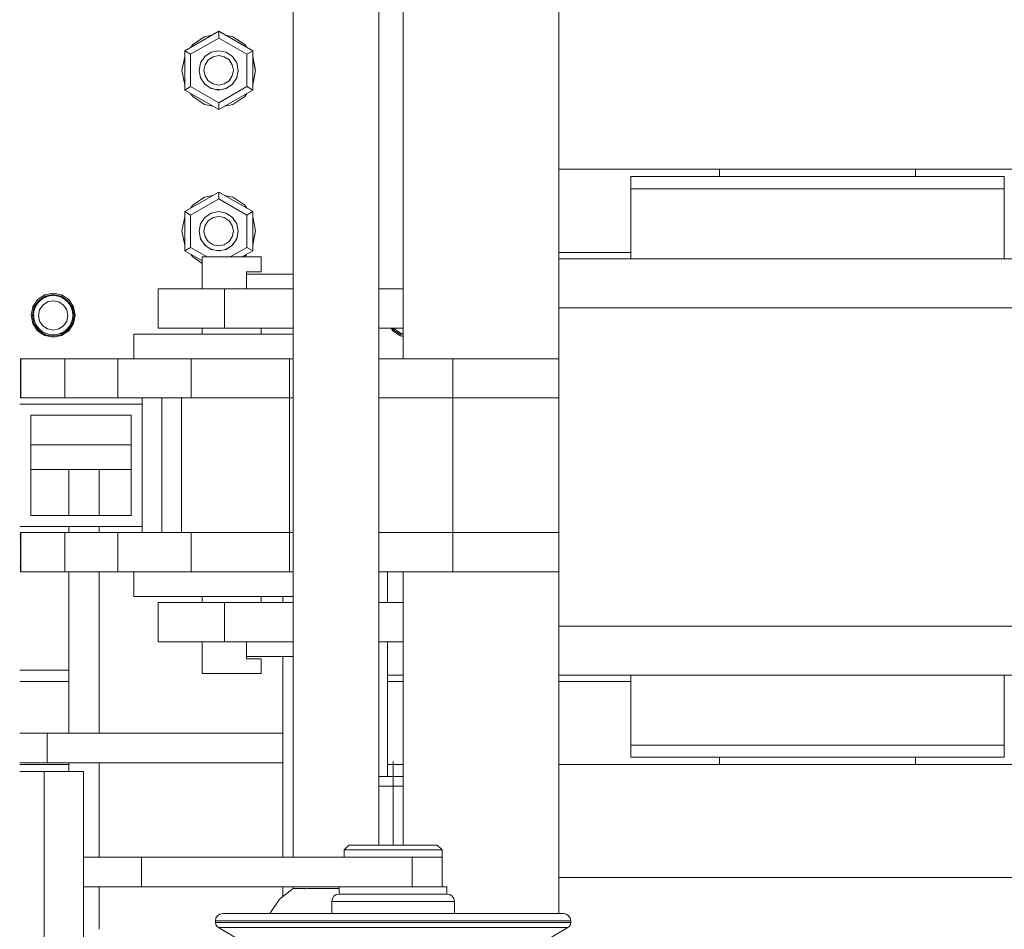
# Model space of a CAD drawing. Header units: millimetres. Extents: x 53746 to 116821, y -810352 to -765802.
# Tile 34 of 256: x 68538 to 68940, y -790252 to -789881. Entities that reach past the tile are written whole.
import ezdxf

# ---------------------------------------------------------------- set-up
doc = ezdxf.new("R2010")
doc.units = ezdxf.units.MM
doc.header["$MEASUREMENT"] = 0
doc.linetypes.add('DGN Style 4', pattern=[2290.351719, 1144.460571, -572.230286, 1.430576, -572.230286])
for name, color, linetype, lineweight in [('Main Cradle', 7, 'Continuous', 0), ('Main Cradle Rails', 7, 'Continuous', 0), ('Main Cradle Tower', 7, 'Continuous', 0), ('Main Cradle Tower Platform', 7, 'Continuous', 0), ('Main Cradle Tower Rail Frame', 7, 'Continuous', 0)]:
    doc.layers.add(name, color=color, linetype=linetype, lineweight=lineweight)

# ---------------------------------------------------------------- blocks, each defined once
blk = doc.blocks.new('*U57')
at = {"layer": 'Main Cradle', "color": 7, "linetype": 'Continuous', "lineweight": 0}
for p, q in [((-16524.61, -1865.02), (-16096.54, -1865.02)), ((-16459.14, -1868.02), (-16459.14, -1865.02)), ((-16379.14, -1865.02), (-16379.14, -1868.02)), ((-16365.26, -1868.02), (-16348.74, -1868.02)), ((-16348.74, -1868.02), (-16342.94, -1868.02)), ((-16349.8, -1901.52), (-16419.14, -1901.52)), ((-16358.3, -2051.52), (-16419.14, -2051.52)), ((-16349.8, -2051.52), (-16358.3, -2051.52)), ((-16588.11, -2071.52), (-16594.61, -2071.52)), ((-16348.74, -2071.52), (-16342.94, -2071.52)), ((-16448.3, -2100.02), (-16419.14, -2100.02)), ((-16365.26, -2100.02), (-16348.74, -2100.02)), ((-16348.74, -2100.02), (-16342.94, -2100.02)), ((-16744.61, -2108.02), (-16741.72, -2108.02)), ((-16741.72, -2108.02), (-16724.61, -2108.02)), ((-16594.61, -2108.02), (-16588.11, -2108.02)), ((-16524.61, -2108.02), (-16096.54, -2108.02)), ((-16459.14, -2108.02), (-16459.14, -2105.02)), ((-16382.19, -2105.02), (-16379.14, -2105.02)), ((-16379.14, -2105.02), (-16379.14, -2108.02))]:
    blk.add_line(p, q, dxfattribs=at)
at = {"layer": 'Main Cradle', "color": 7, "linetype": 'Continuous', "lineweight": 0, "flags": 128}
for points in [[(-16495.34, -1868.02), (-16495.34, -1868.02), (-16495.34, -1873.02), (-16495.34, -1873.02)], [(-16495.34, -1868.02), (-16489.54, -1868.02), (-16473.03, -1868.02), (-16448.3, -1868.02), (-16419.14, -1868.02), (-16389.98, -1868.02), (-16365.26, -1868.02)], [(-16365.26, -1873.02), (-16365.26, -1873.02), (-16348.74, -1873.02), (-16342.94, -1873.02), (-16342.94, -1868.02)], [(-16495.34, -1873.02), (-16495.34, -1873.02), (-16495.34, -1901.52)], [(-16495.34, -1873.02), (-16489.54, -1873.02), (-16473.03, -1873.02), (-16448.3, -1873.02), (-16419.14, -1873.02), (-16419.14, -1873.02)], [(-16489.54, -1873.02), (-16489.54, -1873.02), (-16473.03, -1873.02)], [(-16419.14, -1873.02), (-16419.14, -1873.02), (-16389.98, -1873.02)], [(-16389.98, -1873.02), (-16389.98, -1873.02), (-16365.26, -1873.02)], [(-16342.94, -1901.52), (-16342.94, -1873.02), (-16342.94, -1873.02)], [(-16419.14, -1901.52), (-16488.49, -1901.52), (-16524.61, -1901.52)], [(-16237.94, -1901.52), (-16251.74, -1901.52), (-16291.02, -1901.52), (-16349.8, -1901.52)], [(-16358.3, -1921.52), (-16419.14, -1921.52), (-16488.49, -1921.52), (-16524.61, -1921.52)], [(-16251.74, -1921.52), (-16291.02, -1921.52), (-16349.8, -1921.52), (-16358.3, -1921.52)], [(-16419.14, -2051.52), (-16488.49, -2051.52), (-16524.61, -2051.52)], [(-16237.94, -2051.52), (-16251.74, -2051.52), (-16291.02, -2051.52), (-16349.8, -2051.52)], [(-16251.74, -2071.52), (-16291.02, -2071.52), (-16349.8, -2071.52), (-16419.14, -2071.52), (-16488.49, -2071.52), (-16524.61, -2071.52)], [(-16495.34, -2071.52), (-16495.34, -2100.02), (-16489.54, -2100.02), (-16473.03, -2100.02), (-16473.03, -2100.02)], [(-16489.54, -2071.52), (-16489.54, -2071.52), (-16490.27, -2071.52), (-16495.34, -2071.52), (-16495.34, -2071.52)], [(-16342.94, -2100.02), (-16342.94, -2100.02), (-16342.94, -2071.52)], [(-16495.34, -2100.02), (-16495.34, -2100.02), (-16495.34, -2105.02), (-16489.54, -2105.02), (-16473.03, -2105.02), (-16448.3, -2105.02), (-16419.14, -2105.02), (-16389.98, -2105.02), (-16365.26, -2105.02), (-16348.74, -2105.02), (-16342.94, -2105.02), (-16342.94, -2100.02)], [(-16489.54, -2100.02), (-16489.54, -2100.02), (-16473.03, -2100.02)], [(-16473.03, -2100.02), (-16448.3, -2100.02), (-16448.3, -2100.02)], [(-16448.3, -2100.02), (-16448.3, -2100.02), (-16419.14, -2100.02)], [(-16419.14, -2100.02), (-16419.14, -2100.02), (-16389.98, -2100.02), (-16365.26, -2100.02)], [(-16456.1, -2105.02), (-16456.1, -2105.02), (-16456.1, -2105.02), (-16456.62, -2105.02), (-16459.14, -2105.02), (-16459.14, -2105.02), (-16459.14, -2105.02)], [(-16389.98, -2105.02), (-16390.58, -2105.02), (-16390.83, -2105.02), (-16390.86, -2105.02)], [(-16382.2, -2105.02), (-16383.75, -2105.02), (-16389.98, -2105.02)]]:
    blk.add_lwpolyline(points, dxfattribs=at)
at = {"layer": 'Main Cradle Rails', "color": 7, "linetype": 'Continuous', "lineweight": 0}
for p, q in [((-16524.61, -1899.02), (-16495.34, -1899.02)), ((-16744.61, -2014.02), (-16744.29, -2014.02)), ((-16744.61, -2069.41), (-16741.72, -2069.41)), ((-16741.72, -2069.41), (-16724.61, -2069.41)), ((-16744.61, -2074.02), (-16741.72, -2074.02)), ((-16741.72, -2074.02), (-16724.61, -2074.02)), ((-16594.61, -2074.02), (-16588.11, -2074.02)), ((-16524.61, -2074.02), (-16495.34, -2074.02))]:
    blk.add_line(p, q, dxfattribs=at)
at = {"layer": 'Main Cradle Tower', "color": 7, "linetype": 'Continuous', "lineweight": 0}
for p, q in [((-16663.43, -1808.69), (-16677.29, -1816.69)), ((-16674.89, -1818.08), (-16663.43, -1811.46)), ((-16649.57, -1816.69), (-16663.43, -1808.69)), ((-16663.43, -1811.46), (-16663.43, -1808.69)), ((-16651.97, -1818.08), (-16663.43, -1811.46)), ((-16677.29, -1816.69), (-16677.29, -1832.69)), ((-16674.89, -1818.08), (-16677.29, -1816.69)), ((-16674.89, -1831.3), (-16674.89, -1818.08)), ((-16661.13, -1819.11), (-16663.43, -1818.65)), ((-16649.57, -1816.69), (-16651.97, -1818.08)), ((-16651.97, -1831.3), (-16651.97, -1818.08)), ((-16649.57, -1832.69), (-16649.57, -1816.69)), ((-16671.4, -1824.54), (-16671.43, -1824.69)), ((-16670.82, -1827.75), (-16671.43, -1824.69)), ((-16671.43, -1824.69), (-16671.43, -1824.69)), ((-16671.43, -1824.69), (-16671.39, -1824.88)), ((-16671.4, -1824.56), (-16671.4, -1824.54)), ((-16671.4, -1824.56), (-16671.4, -1824.56)), ((-16671.4, -1824.65), (-16671.4, -1824.56)), ((-16671.39, -1824.88), (-16671.4, -1824.65)), ((-16670.8, -1827.61), (-16670.91, -1827.31)), ((-16670.91, -1827.31), (-16670.82, -1827.75)), ((-16656.04, -1827.75), (-16655.97, -1827.39)), ((-16655.55, -1825.3), (-16655.46, -1824.83)), ((-16655.44, -1824.65), (-16655.46, -1824.83)), ((-16655.46, -1824.83), (-16655.43, -1824.69)), ((-16655.44, -1824.63), (-16655.44, -1824.65)), ((-16655.43, -1824.69), (-16655.44, -1824.63)), ((-16655.43, -1824.69), (-16655.43, -1824.69)), ((-16648.43, -1824.78), (-16648.43, -1824.79)), ((-16674.89, -1831.3), (-16677.29, -1832.69)), ((-16663.43, -1837.92), (-16674.89, -1831.3)), ((-16670.8, -1827.61), (-16670.79, -1827.62)), ((-16670.77, -1827.69), (-16670.79, -1827.62)), ((-16670.64, -1828.02), (-16670.77, -1827.69)), ((-16669.09, -1830.22), (-16669.52, -1829.7)), ((-16669.08, -1830.23), (-16669.09, -1830.22)), ((-16669.08, -1830.23), (-16669.07, -1830.23)), ((-16669.04, -1830.26), (-16669.07, -1830.23)), ((-16668.41, -1830.8), (-16669.04, -1830.26)), ((-16668.4, -1830.8), (-16669.04, -1830.26)), ((-16663.43, -1837.92), (-16651.97, -1831.3)), ((-16659.5, -1831.5), (-16660.37, -1831.95)), ((-16658.15, -1830.57), (-16658.47, -1830.81)), ((-16657.84, -1830.25), (-16658.15, -1830.57)), ((-16657.8, -1830.2), (-16657.84, -1830.24)), ((-16657.84, -1830.25), (-16657.84, -1830.24)), ((-16657.39, -1829.77), (-16657.8, -1830.2)), ((-16656.1, -1827.69), (-16656.31, -1828.16)), ((-16656.1, -1827.69), (-16656.1, -1827.69)), ((-16649.57, -1832.69), (-16651.97, -1831.3)), ((-16677.29, -1832.7), (-16677.29, -1832.69)), ((-16677.29, -1832.69), (-16663.43, -1840.69)), ((-16677.29, -1832.7), (-16663.44, -1840.69)), ((-16674.04, -1835.39), (-16674.93, -1834.06)), ((-16666.48, -1831.93), (-16666.88, -1831.78)), ((-16666.48, -1831.93), (-16666.48, -1831.93)), ((-16666.45, -1831.95), (-16666.48, -1831.93)), ((-16665.72, -1832.23), (-16666.45, -1831.95)), ((-16664.3, -1832.52), (-16665.72, -1832.23)), ((-16664.3, -1832.52), (-16664.3, -1832.52)), ((-16663.43, -1832.54), (-16664.3, -1832.52)), ((-16663.06, -1832.55), (-16663.43, -1832.54)), ((-16663.43, -1840.69), (-16649.57, -1832.69)), ((-16663.43, -1840.7), (-16649.57, -1832.7)), ((-16662.04, -1832.41), (-16663.06, -1832.55)), ((-16660.43, -1831.98), (-16661.4, -1832.29)), ((-16660.37, -1831.95), (-16660.4, -1831.96)), ((-16660.4, -1831.96), (-16660.4, -1831.96)), ((-16649.57, -1832.7), (-16649.57, -1832.69)), ((-16663.43, -1840.69), (-16663.43, -1837.92)), ((-16657.69, -1838.64), (-16661.02, -1839.3)), ((-16657.69, -1838.64), (-16661.02, -1839.31)), ((-16663.44, -1840.69), (-16663.43, -1840.7)), ((-16663.43, -1840.7), (-16663.43, -1840.69)), ((-16677.29, -1882.31), (-16663.44, -1874.31)), ((-16677.29, -1882.32), (-16663.43, -1874.32)), ((-16663.44, -1874.31), (-16663.43, -1874.31)), ((-16663.43, -1874.31), (-16649.57, -1882.31)), ((-16663.43, -1874.31), (-16663.43, -1874.32)), ((-16663.43, -1874.32), (-16649.57, -1882.32)), ((-16663.43, -1874.32), (-16663.43, -1877.09)), ((-16657.69, -1876.37), (-16661.02, -1875.7)), ((-16661.02, -1875.7), (-16657.69, -1876.36)), ((-16674.93, -1880.95), (-16674.04, -1879.62)), ((-16663.43, -1877.09), (-16674.89, -1883.7)), ((-16663.43, -1877.09), (-16651.97, -1883.7)), ((-16677.29, -1882.31), (-16677.29, -1882.32)), ((-16677.29, -1898.32), (-16677.29, -1882.32)), ((-16674.89, -1883.7), (-16677.29, -1882.32)), ((-16674.89, -1883.7), (-16674.89, -1896.93)), ((-16649.57, -1882.32), (-16651.97, -1883.7)), ((-16651.97, -1883.7), (-16651.97, -1896.93)), ((-16649.57, -1882.31), (-16649.57, -1882.32)), ((-16649.57, -1882.32), (-16649.57, -1898.32)), ((-16670.82, -1887.26), (-16671.43, -1890.32)), ((-16661.13, -1884.77), (-16663.43, -1884.31)), ((-16671.43, -1890.31), (-16671.39, -1890.5)), ((-16671.43, -1890.32), (-16671.43, -1890.32)), ((-16671.42, -1890.27), (-16671.4, -1890.4)), ((-16671.4, -1890.4), (-16671.42, -1890.27)), ((-16671.4, -1890.22), (-16671.4, -1890.17)), ((-16671.4, -1890.22), (-16671.4, -1890.23)), ((-16655.45, -1890.42), (-16655.43, -1890.31)), ((-16655.44, -1890.27), (-16655.44, -1890.31)), ((-16655.43, -1890.32), (-16655.43, -1890.32)), ((-16670.8, -1893.28), (-16670.9, -1893.01)), ((-16670.89, -1893.04), (-16670.85, -1893.14)), ((-16670.8, -1893.28), (-16670.79, -1893.28)), ((-16657.77, -1895.88), (-16657.7, -1895.77)), ((-16657.69, -1895.76), (-16657.5, -1895.55)), ((-16656.1, -1893.35), (-16656.1, -1893.35)), ((-16656.02, -1893.17), (-16655.99, -1893.1)), ((-16674.89, -1896.93), (-16677.29, -1898.32)), ((-16670.11, -1902.46), (-16677.29, -1898.32)), ((-16674.89, -1896.93), (-16668.13, -1900.83)), ((-16669.08, -1895.89), (-16669.07, -1895.9)), ((-16668.58, -1896.31), (-16669.04, -1895.92)), ((-16666.48, -1897.6), (-16666.48, -1897.6)), ((-16664.03, -1898.19), (-16663.51, -1898.21)), ((-16662.75, -1898.18), (-16662.76, -1898.18)), ((-16660.4, -1897.63), (-16660.4, -1897.63)), ((-16660.37, -1897.62), (-16659.8, -1897.32)), ((-16651.97, -1896.93), (-16658.73, -1900.83)), ((-16657.77, -1895.88), (-16657.88, -1895.95)), ((-16657.84, -1895.91), (-16657.84, -1895.91)), ((-16649.57, -1898.32), (-16653.93, -1900.83)), ((-16649.57, -1898.32), (-16651.97, -1896.93)), ((-16724.92, -1918.69), (-16727.68, -1916.84)), ((-16739.43, -1924.69), (-16739.43, -1924.69)), ((-16738.91, -1924.59), (-16738.93, -1924.34)), ((-16738.91, -1924.6), (-16738.91, -1924.59)), ((-16738.56, -1927), (-16738.32, -1927.75)), ((-16738.29, -1927.64), (-16738.56, -1927)), ((-16738.32, -1927.75), (-16738.32, -1927.75)), ((-16738.29, -1927.64), (-16738.29, -1927.64)), ((-16722.96, -1924.59), (-16722.96, -1924.59)), ((-16722.96, -1924.59), (-16722.96, -1924.67)), ((-16739.25, -1928.04), (-16737.3, -1930.96)), ((-16737.34, -1929.39), (-16736.59, -1930.35)), ((-16736.57, -1930.24), (-16737.34, -1929.39)), ((-16734.18, -1932.54), (-16736.94, -1930.7)), ((-16736.59, -1930.35), (-16736.59, -1930.35)), ((-16736.57, -1930.24), (-16736.57, -1930.24)), ((-16733.99, -1931.98), (-16733.99, -1931.98)), ((-16730.93, -1930.67), (-16728.63, -1930.21)), ((-16727.91, -1931.97), (-16727.91, -1931.97)), ((-16727.86, -1932.08), (-16726.22, -1931.06)), ((-16725.33, -1930.27), (-16725.33, -1930.28)), ((-16725.27, -1930.35), (-16724.34, -1929.12)), ((-16725.27, -1930.35), (-16725.27, -1930.35)), ((-16591.99, -1929.83), (-16591.59, -1930.35)), ((-16591.57, -1930.24), (-16591.93, -1929.83)), ((-16591.59, -1930.35), (-16591.59, -1930.35)), ((-16591.57, -1930.24), (-16591.57, -1930.24)), ((-16588.99, -1931.98), (-16588.99, -1931.98)), ((-16731.51, -1932.57), (-16732.94, -1932.34)), ((-16731.51, -1932.57), (-16730.93, -1932.59)), ((-16729.49, -1932.46), (-16730.93, -1932.59)), ((-16727.87, -1932.08), (-16728.52, -1932.21)), ((-16727.87, -1932.08), (-16727.87, -1932.08)), ((-16589.18, -1932.54), (-16588.11, -1932.76)), ((-16740.11, -1977.5), (-16699.11, -1977.5)), ((-16699.11, -1987.5), (-16740.11, -1987.5)), ((-16740.11, -1987.5), (-16699.11, -1987.5)), ((-16712.25, -2006.33), (-16712.25, -1987.5)), ((-16712.25, -2013.33), (-16712.25, -2010.83)), ((-16744.29, -2015.22), (-16744.61, -2015.22)), ((-16744.29, -2027.22), (-16744.61, -2027.22)), ((-16712.25, -2095.22), (-16712.25, -2029.33)), ((-16637.25, -2041.83), (-16637.25, -2039.33)), ((-16637.25, -2095.22), (-16637.25, -2063.83)), ((-16741.72, -2095.22), (-16744.61, -2095.22)), ((-16733.45, -2107.22), (-16733.45, -2095.22)), ((-16637.25, -2107.22), (-16637.25, -2095.22)), ((-16741.72, -2107.22), (-16744.61, -2107.22)), ((-16712.25, -2145.83), (-16712.25, -2107.22)), ((-16637.25, -2145.83), (-16637.25, -2107.22)), ((-16712.25, -2175.22), (-16712.25, -2157.83)), ((-16637.25, -2161.79), (-16637.25, -2157.83))]:
    blk.add_line(p, q, dxfattribs=at)
at = {"layer": 'Main Cradle Tower', "color": 7, "linetype": 'Continuous', "lineweight": 0, "flags": 128}
for points in [[(-16674.73, -1815.21), (-16674.04, -1814.18), (-16669.17, -1810.93), (-16666.32, -1810.36)], [(-16660.54, -1810.36), (-16657.69, -1810.93), (-16652.82, -1814.18), (-16652.13, -1815.21)], [(-16678.43, -1824.78), (-16678.43, -1824.78), (-16677.29, -1819.04), (-16677.29, -1819.04)], [(-16678.43, -1824.78), (-16677.68, -1821.01), (-16677.29, -1819.05), (-16677.29, -1819.05)], [(-16655.43, -1824.69), (-16656.04, -1821.63), (-16657.77, -1819.03), (-16660.37, -1817.3), (-16663.43, -1816.69), (-16666.49, -1817.3), (-16669.09, -1819.03), (-16670.82, -1821.63), (-16671.43, -1824.69)], [(-16661.13, -1819.11), (-16659.19, -1820.41), (-16657.89, -1822.35), (-16657.43, -1824.65), (-16657.89, -1826.95), (-16659.19, -1828.89), (-16661.13, -1830.19), (-16663.43, -1830.65), (-16665.73, -1830.19), (-16667.67, -1828.89), (-16668.97, -1826.95), (-16669.43, -1824.65), (-16668.97, -1822.35), (-16667.67, -1820.41), (-16665.73, -1819.11), (-16663.43, -1818.65)], [(-16649.57, -1819.04), (-16649.57, -1819.04), (-16648.43, -1824.78), (-16648.43, -1824.78)], [(-16649.57, -1819.05), (-16649.57, -1819.05), (-16649.57, -1819.05), (-16649.07, -1821.56), (-16648.65, -1823.71), (-16648.43, -1824.78)], [(-16677.29, -1830.52), (-16678.43, -1824.79), (-16678.43, -1824.78)], [(-16677.29, -1830.53), (-16677.29, -1830.52), (-16678.43, -1824.78)], [(-16671.39, -1824.88), (-16671.4, -1824.65), (-16671.4, -1824.56), (-16671.4, -1824.56)], [(-16670.82, -1827.75), (-16669.09, -1830.35), (-16666.49, -1832.08), (-16663.43, -1832.69), (-16660.37, -1832.08), (-16657.77, -1830.35), (-16656.04, -1827.75), (-16655.43, -1824.69), (-16655.43, -1824.69)], [(-16655.97, -1827.39), (-16656.07, -1827.61), (-16656.1, -1827.69)], [(-16655.44, -1824.65), (-16655.44, -1824.65), (-16655.46, -1824.83)], [(-16648.43, -1824.78), (-16649.57, -1830.52), (-16649.57, -1830.53)], [(-16648.43, -1824.79), (-16649.57, -1830.53), (-16649.57, -1830.53)], [(-16670.64, -1828.02), (-16670.77, -1827.69), (-16670.8, -1827.61), (-16670.8, -1827.61)], [(-16669.08, -1830.23), (-16669.09, -1830.22), (-16669.52, -1829.7)], [(-16669.04, -1830.26), (-16669.08, -1830.23), (-16669.08, -1830.23)], [(-16666.48, -1831.93), (-16666.88, -1831.78), (-16667.44, -1831.45)], [(-16659.5, -1831.5), (-16660.37, -1831.95), (-16660.4, -1831.96)], [(-16657.84, -1830.24), (-16657.84, -1830.24), (-16658.15, -1830.57), (-16658.47, -1830.81)], [(-16657.39, -1829.77), (-16657.8, -1830.2), (-16657.84, -1830.24)], [(-16656.1, -1827.69), (-16656.1, -1827.69), (-16656.31, -1828.16)], [(-16665.84, -1839.3), (-16669.17, -1838.64), (-16674.04, -1835.39), (-16674.93, -1834.06)], [(-16669.17, -1838.64), (-16674.04, -1835.39), (-16674.04, -1835.39)], [(-16664.3, -1832.52), (-16664.3, -1832.52), (-16665.72, -1832.23), (-16666.45, -1831.95), (-16666.48, -1831.93), (-16666.48, -1831.93)], [(-16662.04, -1832.41), (-16663.06, -1832.55), (-16663.43, -1832.54), (-16664.3, -1832.52)], [(-16660.4, -1831.96), (-16660.4, -1831.96), (-16660.43, -1831.98), (-16661.4, -1832.29)], [(-16651.93, -1834.06), (-16652.82, -1835.39), (-16657.69, -1838.64)], [(-16652.83, -1835.39), (-16657.69, -1838.64), (-16657.69, -1838.64)], [(-16651.93, -1834.06), (-16652.82, -1835.39), (-16652.83, -1835.39)], [(-16665.84, -1839.31), (-16669.17, -1838.64), (-16669.17, -1838.64)], [(-16674.93, -1880.95), (-16674.04, -1879.62), (-16669.17, -1876.37), (-16665.84, -1875.7)], [(-16669.17, -1876.37), (-16669.17, -1876.37), (-16665.84, -1875.7)], [(-16674.04, -1879.62), (-16674.04, -1879.62), (-16669.17, -1876.37)], [(-16657.69, -1876.36), (-16657.69, -1876.37), (-16652.83, -1879.62)], [(-16657.69, -1876.37), (-16652.82, -1879.62), (-16651.93, -1880.95)], [(-16652.83, -1879.62), (-16652.82, -1879.62), (-16651.93, -1880.95)], [(-16655.43, -1890.32), (-16655.43, -1890.32), (-16656.04, -1887.26), (-16657.77, -1884.66), (-16660.37, -1882.93), (-16663.43, -1882.32), (-16666.49, -1882.93), (-16669.09, -1884.66), (-16670.82, -1887.26)], [(-16678.43, -1890.22), (-16677.29, -1884.48), (-16677.29, -1884.48)], [(-16678.43, -1890.22), (-16678.43, -1890.22), (-16677.29, -1884.49)], [(-16661.13, -1884.77), (-16659.19, -1886.07), (-16657.89, -1888.02), (-16657.43, -1890.31), (-16657.89, -1892.61), (-16659.19, -1894.55), (-16661.13, -1895.86), (-16663.43, -1896.31), (-16665.73, -1895.86), (-16667.67, -1894.55), (-16668.97, -1892.61), (-16669.43, -1890.31), (-16668.97, -1888.02), (-16667.67, -1886.07), (-16665.73, -1884.77), (-16663.43, -1884.31)], [(-16649.57, -1884.48), (-16648.43, -1890.22), (-16648.43, -1890.22)], [(-16649.57, -1884.48), (-16649.57, -1884.48), (-16648.43, -1890.22)], [(-16677.29, -1895.97), (-16677.29, -1895.96), (-16678.43, -1890.22), (-16678.43, -1890.22)], [(-16678.43, -1890.22), (-16677.69, -1893.95), (-16677.29, -1895.96), (-16677.29, -1895.96)], [(-16671.43, -1890.32), (-16670.82, -1893.38), (-16669.09, -1895.98), (-16666.49, -1897.71), (-16663.43, -1898.32), (-16660.37, -1897.71), (-16657.77, -1895.98), (-16656.04, -1893.38), (-16655.43, -1890.32)], [(-16671.39, -1890.51), (-16671.4, -1890.31), (-16671.4, -1890.22), (-16671.4, -1890.22)], [(-16655.52, -1890.75), (-16655.51, -1890.7), (-16655.45, -1890.43)], [(-16655.44, -1890.31), (-16655.44, -1890.31), (-16655.45, -1890.43)], [(-16648.43, -1890.22), (-16648.43, -1890.22), (-16649.57, -1895.96), (-16649.57, -1895.97)], [(-16649.57, -1895.96), (-16649.57, -1895.96), (-16649.57, -1895.96), (-16649.06, -1893.4), (-16648.43, -1890.22)], [(-16670.89, -1893.04), (-16670.82, -1893.37), (-16670.68, -1893.59)], [(-16670.75, -1893.39), (-16670.82, -1893.29), (-16670.85, -1893.13)], [(-16670.85, -1893.14), (-16670.82, -1893.28), (-16670.75, -1893.39)], [(-16670.67, -1893.61), (-16670.77, -1893.35), (-16670.8, -1893.28), (-16670.8, -1893.28)], [(-16669.08, -1895.89), (-16669.09, -1895.88), (-16669.41, -1895.49)], [(-16669.37, -1895.55), (-16669.09, -1895.97), (-16668.62, -1896.28)], [(-16669.37, -1895.55), (-16669.09, -1895.88), (-16669.09, -1895.89), (-16669.09, -1895.89), (-16669.08, -1895.9), (-16669.04, -1895.93)], [(-16658.11, -1896.2), (-16657.77, -1895.97), (-16657.5, -1895.55)], [(-16657.69, -1895.76), (-16657.77, -1895.88), (-16657.89, -1895.96)], [(-16657.46, -1895.5), (-16657.8, -1895.86), (-16657.84, -1895.91)], [(-16656.1, -1893.35), (-16656.1, -1893.35), (-16656.27, -1893.72)], [(-16656.26, -1893.7), (-16656.04, -1893.37), (-16655.99, -1893.1)], [(-16656.02, -1893.17), (-16656.04, -1893.29), (-16656.14, -1893.44)], [(-16656.14, -1893.43), (-16656.04, -1893.28), (-16656.02, -1893.18)], [(-16655.98, -1893.08), (-16656.07, -1893.27), (-16656.1, -1893.35)], [(-16670.11, -1903.45), (-16674.04, -1900.83), (-16674.73, -1899.79)], [(-16669.04, -1895.92), (-16669.08, -1895.89), (-16669.08, -1895.89)], [(-16666.48, -1897.6), (-16666.88, -1897.44), (-16666.99, -1897.37)], [(-16666.86, -1897.46), (-16666.49, -1897.7), (-16665.9, -1897.82)], [(-16666.86, -1897.46), (-16666.86, -1897.46), (-16666.55, -1897.58)], [(-16666.86, -1897.46), (-16666.86, -1897.46), (-16666.86, -1897.46)], [(-16666.37, -1897.64), (-16666.49, -1897.62), (-16666.55, -1897.58)], [(-16666.54, -1897.58), (-16666.49, -1897.61), (-16666.37, -1897.64)], [(-16665.86, -1897.84), (-16666.45, -1897.61), (-16666.48, -1897.6), (-16666.48, -1897.6)], [(-16662.58, -1898.15), (-16663.06, -1898.22), (-16663.43, -1898.2), (-16664.11, -1898.18)], [(-16664.03, -1898.19), (-16663.43, -1898.31), (-16662.75, -1898.18)], [(-16663.37, -1898.21), (-16663.43, -1898.22), (-16663.51, -1898.21)], [(-16663.49, -1898.21), (-16663.43, -1898.22), (-16663.39, -1898.21)], [(-16663.37, -1898.21), (-16663.08, -1898.22), (-16662.75, -1898.18)], [(-16660.4, -1897.63), (-16660.4, -1897.63), (-16660.43, -1897.64), (-16661.12, -1897.86)], [(-16661.06, -1897.84), (-16660.37, -1897.7), (-16659.8, -1897.32)], [(-16660.42, -1897.64), (-16660.4, -1897.63), (-16660.37, -1897.62), (-16660.37, -1897.62)], [(-16659.71, -1897.27), (-16660.37, -1897.61), (-16660.4, -1897.63)], [(-16657.84, -1895.91), (-16657.84, -1895.91), (-16658.13, -1896.21)], [(-16652.13, -1899.79), (-16652.82, -1900.83), (-16652.83, -1900.83)], [(-16739.25, -1928.04), (-16739.93, -1924.59), (-16739.25, -1921.15), (-16737.3, -1918.23), (-16734.38, -1916.28), (-16730.93, -1915.59), (-16727.49, -1916.28), (-16724.57, -1918.23), (-16722.62, -1921.15), (-16721.93, -1924.59), (-16722.62, -1928.04), (-16724.57, -1930.96), (-16727.49, -1932.91), (-16730.93, -1933.59), (-16734.38, -1932.91), (-16737.3, -1930.96)], [(-16739.43, -1924.69), (-16738.78, -1921.44), (-16736.94, -1918.68), (-16734.18, -1916.84), (-16730.93, -1916.19), (-16727.68, -1916.84), (-16724.92, -1918.68), (-16723.08, -1921.44), (-16722.43, -1924.69)], [(-16727.68, -1916.84), (-16730.93, -1916.2), (-16734.18, -1916.84), (-16736.94, -1918.69), (-16738.78, -1921.44), (-16739.43, -1924.69)], [(-16738.93, -1924.34), (-16738.93, -1924.34), (-16738.79, -1923.1), (-16738.39, -1921.7), (-16738.34, -1921.6), (-16738.31, -1921.54), (-16737.85, -1920.59), (-16737.01, -1919.4), (-16736.61, -1918.99), (-16736.57, -1918.95), (-16736.14, -1918.52), (-16734.95, -1917.68), (-16734.01, -1917.23), (-16733.99, -1917.21), (-16733.83, -1917.14), (-16732.43, -1916.74), (-16731.2, -1916.6), (-16730.93, -1916.61), (-16730.93, -1916.61), (-16729.75, -1916.68), (-16728.54, -1916.96), (-16727.88, -1917.23), (-16727.86, -1917.24), (-16727.2, -1917.52), (-16726.15, -1918.18), (-16725.29, -1918.95), (-16725.25, -1918.99), (-16725.07, -1919.15), (-16724.29, -1920.13), (-16723.6, -1921.4), (-16723.55, -1921.54), (-16723.53, -1921.6), (-16723.19, -1922.58), (-16722.95, -1924.01), (-16722.96, -1924.59), (-16722.96, -1924.59)], [(-16730.93, -1930.67), (-16733.23, -1930.21), (-16735.17, -1928.91), (-16736.47, -1926.97), (-16736.93, -1924.67), (-16736.47, -1922.37), (-16735.17, -1920.43), (-16733.23, -1919.13), (-16730.93, -1918.67), (-16728.63, -1919.13), (-16726.69, -1920.43), (-16725.39, -1922.37), (-16724.93, -1924.67), (-16725.39, -1926.97), (-16726.69, -1928.91), (-16728.63, -1930.21)], [(-16722.43, -1924.69), (-16723.08, -1921.44), (-16724.92, -1918.69)], [(-16739.43, -1924.69), (-16739.43, -1924.69), (-16738.78, -1927.94), (-16736.94, -1930.7)], [(-16738.89, -1924.88), (-16738.93, -1924.69), (-16738.93, -1924.34)], [(-16738.91, -1924.59), (-16738.91, -1924.59), (-16738.91, -1924.67), (-16738.84, -1925.79), (-16738.56, -1927), (-16738.56, -1927)], [(-16738.11, -1928.07), (-16738.32, -1927.75), (-16738.32, -1927.75)], [(-16738.29, -1927.64), (-16738.29, -1927.64), (-16738.26, -1927.71), (-16738, -1928.34), (-16737.34, -1929.39), (-16737.34, -1929.39)], [(-16734.18, -1932.54), (-16730.93, -1933.19), (-16727.68, -1932.54), (-16724.92, -1930.7), (-16723.08, -1927.94), (-16722.43, -1924.69), (-16722.43, -1924.69)], [(-16724.34, -1929.12), (-16724.34, -1929.12), (-16723.63, -1927.85), (-16723.58, -1927.72), (-16723.58, -1927.72)], [(-16723.54, -1927.75), (-16723.54, -1927.75), (-16723.73, -1928.04)], [(-16723.21, -1926.68), (-16723.55, -1927.65), (-16723.58, -1927.72)], [(-16723.21, -1926.69), (-16723.54, -1927.75), (-16723.54, -1927.75)], [(-16722.96, -1925.25), (-16723.21, -1926.68), (-16723.21, -1926.68)], [(-16722.96, -1924.57), (-16722.93, -1924.69), (-16722.96, -1924.82)], [(-16722.96, -1924.67), (-16722.96, -1924.67), (-16722.96, -1925.25)], [(-16736.09, -1930.69), (-16736.59, -1930.35), (-16736.59, -1930.35)], [(-16736.57, -1930.24), (-16736.57, -1930.24), (-16736.53, -1930.28), (-16736.36, -1930.47), (-16735.39, -1931.24), (-16735.39, -1931.24)], [(-16735.39, -1931.24), (-16733.99, -1932.08), (-16734, -1932.08)], [(-16733.99, -1931.98), (-16734.11, -1931.93), (-16735.39, -1931.24)], [(-16733.99, -1931.98), (-16733.99, -1931.98), (-16733.96, -1931.99), (-16732.94, -1932.34)], [(-16729.49, -1932.46), (-16729.49, -1932.46), (-16728.61, -1932.25), (-16727.91, -1931.97), (-16727.91, -1931.97)], [(-16726.21, -1931.05), (-16727.26, -1931.7), (-16727.88, -1931.95), (-16727.91, -1931.97)], [(-16726.21, -1931.05), (-16726.21, -1931.05), (-16725.33, -1930.27), (-16725.33, -1930.27)], [(-16725.27, -1930.35), (-16725.27, -1930.35), (-16725.85, -1930.74)], [(-16724.34, -1929.12), (-16725.12, -1930.09), (-16725.29, -1930.24), (-16725.33, -1930.27)], [(-16588.11, -1933.26), (-16589.38, -1933.01), (-16592.3, -1931.06), (-16593.11, -1929.83)], [(-16592.52, -1929.83), (-16591.94, -1930.7), (-16589.18, -1932.54)], [(-16591.09, -1930.69), (-16591.59, -1930.35), (-16591.59, -1930.35)], [(-16591.57, -1930.24), (-16591.57, -1930.24), (-16591.53, -1930.28), (-16591.36, -1930.47), (-16590.39, -1931.24), (-16590.39, -1931.24)], [(-16590.39, -1931.24), (-16588.99, -1932.08), (-16589, -1932.08)], [(-16588.99, -1931.98), (-16589.11, -1931.93), (-16590.39, -1931.24)], [(-16588.99, -1931.98), (-16588.99, -1931.98), (-16588.96, -1931.99), (-16588.11, -1932.28)], [(-16588.11, -1930.24), (-16588.23, -1930.21), (-16588.8, -1929.83)], [(-16733.24, -1932.23), (-16733.99, -1932.08), (-16734, -1932.08)], [(-16732.94, -1932.34), (-16730.93, -1932.69), (-16729.49, -1932.46)], [(-16730.93, -1932.69), (-16730.93, -1932.69), (-16730.93, -1932.69)], [(-16727.87, -1932.08), (-16727.87, -1932.08), (-16727.87, -1932.08)], [(-16588.24, -1932.23), (-16588.99, -1932.08), (-16589, -1932.08)], [(-16637.25, -2095.22), (-16637.25, -2095.22), (-16733.45, -2095.22), (-16741.72, -2095.22)], [(-16637.25, -2107.22), (-16637.25, -2107.22), (-16733.45, -2107.22), (-16741.72, -2107.22)]]:
    blk.add_lwpolyline(points, dxfattribs=at)
at = {"layer": 'Main Cradle Tower Platform', "color": 7, "linetype": 'Continuous', "lineweight": 0}
for p, q in [((-16588.11, -1942.33), (-16588.11, -1566.06)), ((-16524.61, -1562.83), (-16524.61, -1942.33)), ((-16598.11, -1611.83), (-16598.11, -2140.83)), ((-16666.6, -1900.83), (-16662.7, -1900.83)), ((-16652.11, -1907.83), (-16652.11, -1906.83)), ((-16652.11, -1907.83), (-16633.11, -1907.83)), ((-16652.11, -1907.83), (-16652.11, -1913.83)), ((-16661.01, -1913.83), (-16661.01, -1929.83)), ((-16633.11, -1913.83), (-16661.01, -1913.83)), ((-16588.11, -1913.83), (-16598.11, -1913.83)), ((-16671.57, -1929.83), (-16661.01, -1929.83)), ((-16670.11, -1932.33), (-16670.11, -1929.83)), ((-16661.01, -1929.83), (-16633.11, -1929.83)), ((-16646.11, -1932.33), (-16646.11, -1929.83)), ((-16598.11, -1929.83), (-16588.11, -1929.83)), ((-16673.42, -1932.33), (-16658.11, -1932.33)), ((-16704.61, -1942.33), (-16726.18, -1942.33)), ((-16726.18, -1958.33), (-16726.18, -1942.33)), ((-16674.61, -1942.33), (-16704.61, -1942.33)), ((-16704.61, -1958.33), (-16704.61, -1942.33)), ((-16634.61, -1942.33), (-16674.61, -1942.33)), ((-16674.61, -1942.33), (-16674.61, -1958.33)), ((-16634.61, -1958.33), (-16634.61, -1942.33)), ((-16633.11, -1942.33), (-16634.61, -1942.33)), ((-16567.91, -1942.33), (-16598.11, -1942.33)), ((-16567.91, -1942.33), (-16567.91, -1958.33)), ((-16524.61, -1942.33), (-16567.91, -1942.33)), ((-16524.61, -1942.33), (-16524.61, -1958.33)), ((-16734.52, -1958.33), (-16726.18, -1958.33)), ((-16726.18, -1958.33), (-16704.61, -1958.33)), ((-16704.61, -1958.33), (-16694.61, -1958.33)), ((-16694.61, -1958.33), (-16686.61, -1958.33)), ((-16694.61, -2013.33), (-16694.61, -1958.33)), ((-16686.61, -2013.33), (-16686.61, -1958.33)), ((-16686.61, -1958.33), (-16674.61, -1958.33)), ((-16678.61, -2013.33), (-16678.61, -1958.33)), ((-16674.61, -1958.33), (-16634.61, -1958.33)), ((-16634.61, -2013.33), (-16634.61, -1958.33)), ((-16633.11, -1958.33), (-16634.61, -1958.33)), ((-16567.91, -1958.33), (-16598.11, -1958.33)), ((-16567.91, -2013.33), (-16567.91, -1958.33)), ((-16567.91, -1958.33), (-16524.61, -1958.33)), ((-16524.61, -1958.33), (-16524.61, -2013.33)), ((-16744.61, -1960.83), (-16741.72, -1960.83)), ((-16741.72, -1960.83), (-16694.61, -1960.83)), ((-16740.11, -1965.33), (-16699.11, -1965.33)), ((-16740.11, -2006.33), (-16740.11, -1965.33)), ((-16699.11, -1965.33), (-16699.11, -2006.33)), ((-16699.11, -2006.33), (-16740.11, -2006.33)), ((-16741.72, -2010.83), (-16744.61, -2010.83)), ((-16694.61, -2010.83), (-16741.72, -2010.83)), ((-16726.18, -2013.33), (-16734.52, -2013.33)), ((-16704.61, -2013.33), (-16726.18, -2013.33)), ((-16726.18, -2029.33), (-16726.18, -2013.33)), ((-16674.61, -2013.33), (-16704.61, -2013.33)), ((-16704.61, -2029.33), (-16704.61, -2013.33)), ((-16634.61, -2013.33), (-16674.61, -2013.33)), ((-16674.61, -2013.33), (-16674.61, -2029.33)), ((-16634.61, -2029.33), (-16634.61, -2013.33)), ((-16634.61, -2013.33), (-16633.11, -2013.33)), ((-16598.11, -2013.33), (-16567.91, -2013.33)), ((-16567.91, -2013.33), (-16524.61, -2013.33)), ((-16567.91, -2029.33), (-16567.91, -2013.33)), ((-16524.61, -2029.33), (-16524.61, -2013.33)), ((-16734.52, -2029.33), (-16726.18, -2029.33)), ((-16726.18, -2029.33), (-16704.61, -2029.33)), ((-16704.61, -2029.33), (-16674.61, -2029.33)), ((-16674.61, -2029.33), (-16634.61, -2029.33)), ((-16633.11, -2029.33), (-16634.61, -2029.33)), ((-16567.91, -2029.33), (-16598.11, -2029.33)), ((-16588.11, -2140.83), (-16588.11, -2029.33)), ((-16524.61, -2029.33), (-16567.91, -2029.33)), ((-16524.61, -2029.33), (-16524.61, -2154.08)), ((-16673.42, -2039.33), (-16658.11, -2039.33)), ((-16670.11, -2041.83), (-16670.11, -2039.33)), ((-16646.11, -2041.83), (-16646.11, -2039.33)), ((-16671.57, -2041.83), (-16661.01, -2041.83)), ((-16661.01, -2041.83), (-16633.11, -2041.83)), ((-16661.01, -2057.83), (-16661.01, -2041.83)), ((-16598.11, -2041.83), (-16588.11, -2041.83)), ((-16633.11, -2057.83), (-16661.01, -2057.83)), ((-16652.11, -2063.83), (-16652.11, -2057.83)), ((-16588.11, -2057.83), (-16598.11, -2057.83)), ((-16652.11, -2063.83), (-16633.11, -2063.83)), ((-16652.11, -2064.83), (-16652.11, -2063.83)), ((-16649.63, -2064.83), (-16652.11, -2064.83)), ((-16653.52, -2070.83), (-16649.63, -2070.83)), ((-16741.72, -2110.83), (-16744.61, -2110.83)), ((-16734.61, -2110.83), (-16741.72, -2110.83)), ((-16734.61, -2260.83), (-16734.61, -2110.83)), ((-16718.61, -2110.83), (-16734.61, -2110.83)), ((-16718.61, -2110.83), (-16718.61, -2260.83)), ((-16588.11, -2112.83), (-16598.11, -2112.83)), ((-16598.11, -2116.83), (-16588.11, -2116.83)), ((-16575.67, -2140.83), (-16579.57, -2140.83)), ((-16610.77, -2142.83), (-16612.3, -2142.83)), ((-16694.91, -2145.83), (-16694.91, -2157.83)), ((-16584.52, -2145.83), (-16584.52, -2157.83)), ((-16572.3, -2157.83), (-16572.3, -2145.83)), ((-10463.68, -2154.08), (-16524.61, -2154.08)), ((-16524.61, -2154.08), (-16524.61, -2168.81)), ((-16524.61, -2154.08), (-16524.61, -2154.08)), ((-16633.11, -2158.52), (-16633.11, -2157.83)), ((-16604.8, -2160.83), (-16592.3, -2160.83)), ((-16569.2, -2163.83), (-16567.3, -2163.83)), ((-16664.8, -2171.81), (-16659.28, -2171.81)), ((-16664.8, -2172.38), (-16659.28, -2172.38)), ((-16643.56, -2171.81), (-16620.04, -2171.81)), ((-16620.04, -2172.38), (-16592.3, -2172.38)), ((-16592.3, -2172.38), (-16564.55, -2172.38)), ((-16564.55, -2172.38), (-16541.03, -2172.38)), ((-16541.03, -2171.81), (-16525.31, -2171.81)), ((-16541.03, -2172.38), (-16525.31, -2172.38)), ((-16525.31, -2171.81), (-16519.8, -2171.81)), ((-16525.31, -2172.38), (-16519.8, -2172.38)), ((-16663.57, -2174.53), (-16658.15, -2174.53)), ((-16526.45, -2174.53), (-16521.02, -2174.53))]:
    blk.add_line(p, q, dxfattribs=at)
at = {"layer": 'Main Cradle Tower Platform', "color": 7, "linetype": 'DGN Style 4', "lineweight": 0}
blk.add_line((-16592.3, -2106.69), (-16592.3, -2140.83), dxfattribs=at)
at = {"layer": 'Main Cradle Tower Platform', "color": 7, "linetype": 'Continuous', "lineweight": 0, "flags": 128}
for points in [[(-16633.11, -2145.83), (-16633.11, -1611.83), (-16631.78, -1611.83)], [(-16670.11, -1913.83), (-16670.11, -1900.83), (-16669.2, -1900.83), (-16666.6, -1900.83)], [(-16662.7, -1900.83), (-16658.11, -1900.83), (-16653.52, -1900.83), (-16649.63, -1900.83), (-16647.02, -1900.83), (-16646.11, -1900.83), (-16646.11, -1906.83), (-16647.02, -1906.83), (-16649.63, -1906.83), (-16652.11, -1906.83)], [(-16671.57, -1929.83), (-16680.33, -1929.83), (-16686.1, -1929.83), (-16688.11, -1929.83), (-16688.11, -1913.83), (-16686.1, -1913.83), (-16680.33, -1913.83), (-16671.57, -1913.83), (-16661.01, -1913.83)], [(-16698.11, -1942.33), (-16698.11, -1932.33), (-16695.07, -1932.33), (-16686.4, -1932.33), (-16673.42, -1932.33)], [(-16658.11, -1932.33), (-16642.8, -1932.33), (-16633.11, -1932.33)], [(-16744.18, -1958.33), (-16744.29, -1958.33), (-16744.29, -1942.33), (-16744.18, -1942.33)], [(-16741.72, -1958.33), (-16744.18, -1958.33), (-16744.18, -1942.33), (-16741.72, -1942.33)], [(-16741.72, -1942.33), (-16740.8, -1942.33), (-16734.52, -1942.33), (-16726.18, -1942.33)], [(-16734.52, -1958.33), (-16740.8, -1958.33), (-16741.72, -1958.33)], [(-16744.18, -2029.33), (-16744.29, -2029.33), (-16744.29, -2013.33), (-16744.18, -2013.33)], [(-16741.72, -2029.33), (-16744.18, -2029.33), (-16744.18, -2013.33), (-16741.72, -2013.33)], [(-16741.72, -2013.33), (-16740.8, -2013.33), (-16734.52, -2013.33)], [(-16734.52, -2029.33), (-16740.8, -2029.33), (-16741.72, -2029.33)], [(-16673.42, -2039.33), (-16686.4, -2039.33), (-16695.07, -2039.33), (-16698.11, -2039.33), (-16698.11, -2029.33)], [(-16633.11, -2039.33), (-16642.8, -2039.33), (-16658.11, -2039.33)], [(-16661.01, -2057.83), (-16671.57, -2057.83), (-16680.33, -2057.83), (-16686.1, -2057.83), (-16688.11, -2057.83), (-16688.11, -2041.83), (-16686.1, -2041.83), (-16680.33, -2041.83), (-16671.57, -2041.83)], [(-16653.52, -2070.83), (-16658.11, -2070.83), (-16662.7, -2070.83), (-16666.6, -2070.83), (-16669.2, -2070.83), (-16670.11, -2070.83), (-16670.11, -2057.83)], [(-16649.63, -2070.83), (-16647.02, -2070.83), (-16646.11, -2070.83), (-16646.11, -2064.83), (-16647.02, -2064.83), (-16649.63, -2064.83)], [(-16612.3, -2145.83), (-16612.3, -2142.83), (-16610.3, -2140.83), (-16608.93, -2140.83), (-16605.02, -2140.83), (-16599.18, -2140.83), (-16592.3, -2140.83), (-16585.41, -2140.83), (-16579.57, -2140.83)], [(-16575.67, -2140.83), (-16574.3, -2140.83), (-16572.3, -2142.83), (-16572.3, -2145.83), (-16572.3, -2145.83)], [(-16572.3, -2142.83), (-16573.82, -2142.83), (-16578.15, -2142.83), (-16584.64, -2142.83), (-16592.3, -2142.83), (-16599.95, -2142.83), (-16606.44, -2142.83), (-16610.77, -2142.83)], [(-16718.61, -2145.83), (-16694.91, -2145.83), (-16584.52, -2145.83), (-16580.71, -2145.83)], [(-16578.13, -2145.83), (-16578.15, -2145.83), (-16580.71, -2145.83)], [(-16578.13, -2145.83), (-16578.09, -2145.83), (-16575.25, -2145.83)], [(-16573.81, -2145.83), (-16573.82, -2145.83), (-16575.25, -2145.83)], [(-16573.81, -2145.83), (-16573.8, -2145.83), (-16572.3, -2145.83)], [(-16718.61, -2157.83), (-16694.91, -2157.83), (-16592.77, -2157.83)], [(-16633.11, -2158.52), (-16638.59, -2162.85), (-16642.57, -2168.81)], [(-16614.3, -2158.54), (-16615.1, -2158.54), (-16615.61, -2158.52), (-16616.53, -2158.52), (-16621.64, -2158.52), (-16622.27, -2158.54), (-16622.31, -2158.56), (-16623.09, -2158.56), (-16626.93, -2158.56), (-16626.94, -2158.56), (-16627.29, -2158.61), (-16627.9, -2158.69), (-16627.99, -2158.69), (-16628.18, -2158.53), (-16628.51, -2158.53), (-16631.67, -2158.53), (-16631.78, -2158.6), (-16631.96, -2158.6), (-16632.94, -2158.6), (-16633.11, -2158.52), (-16633.11, -2158.52)], [(-16617.3, -2168.81), (-16617.3, -2163.83), (-16617.07, -2162.68), (-16616.42, -2161.71), (-16615.44, -2161.06), (-16614.3, -2160.83), (-16612.62, -2160.83), (-16607.85, -2160.83), (-16600.72, -2160.83)], [(-16571.97, -2157.83), (-16570.3, -2157.83), (-16570.3, -2160.83), (-16571.97, -2160.83), (-16576.74, -2160.83), (-16583.88, -2160.83), (-16592.3, -2160.83), (-16600.72, -2160.83), (-16607.85, -2160.83), (-16612.62, -2160.83), (-16614.3, -2160.83), (-16614.3, -2157.83)], [(-16600.72, -2160.83), (-16600.72, -2160.83), (-16592.3, -2160.83)], [(-16592.77, -2157.83), (-16592.3, -2157.83), (-16583.88, -2157.83), (-16576.74, -2157.83), (-16571.97, -2157.83)], [(-16592.3, -2160.83), (-16592.3, -2160.83), (-16583.88, -2160.83)], [(-16583.88, -2160.83), (-16583.88, -2160.83), (-16576.74, -2160.83)], [(-16576.74, -2160.83), (-16576.74, -2160.83), (-16571.97, -2160.83)], [(-16571.97, -2160.83), (-16570.3, -2160.83), (-16569.15, -2161.06), (-16568.17, -2161.71), (-16567.52, -2162.68), (-16567.3, -2163.83), (-16567.3, -2168.81)], [(-16617.3, -2163.83), (-16615.39, -2163.83), (-16609.97, -2163.83), (-16601.86, -2163.83), (-16592.3, -2163.83), (-16582.73, -2163.83), (-16574.62, -2163.83), (-16569.2, -2163.83)], [(-16532.47, -2181.32), (-16521.02, -2174.53), (-16520.37, -2173.97), (-16519.94, -2173.23), (-16519.8, -2172.38), (-16519.8, -2171.81), (-16520.02, -2170.66), (-16520.67, -2169.69), (-16521.65, -2169.04), (-16522.8, -2168.81), (-16528.09, -2168.81), (-16543.15, -2168.81), (-16565.7, -2168.81), (-16592.3, -2168.81), (-16618.89, -2168.81), (-16641.44, -2168.81), (-16656.51, -2168.81), (-16661.8, -2168.81), (-16662.94, -2169.04), (-16663.92, -2169.69), (-16664.57, -2170.66), (-16664.8, -2171.81), (-16664.8, -2172.38), (-16664.65, -2173.23), (-16664.22, -2173.97), (-16663.57, -2174.53), (-16652.12, -2181.32)], [(-16659.28, -2171.81), (-16659.28, -2171.81), (-16643.56, -2171.81)], [(-16659.28, -2172.38), (-16659.28, -2172.38), (-16643.56, -2172.38)], [(-16643.56, -2172.38), (-16643.56, -2172.38), (-16620.04, -2172.38)], [(-16620.04, -2171.81), (-16592.3, -2171.81), (-16592.3, -2171.81)], [(-16592.29, -2171.81), (-16564.55, -2171.81), (-16564.55, -2171.81)], [(-16564.55, -2171.81), (-16541.03, -2171.81), (-16541.03, -2171.81)], [(-16658.15, -2174.53), (-16658.14, -2174.53), (-16642.7, -2174.53)], [(-16642.7, -2174.53), (-16642.69, -2174.53), (-16619.57, -2174.53)], [(-16619.57, -2174.53), (-16619.57, -2174.53), (-16592.3, -2174.53)], [(-16592.3, -2174.53), (-16592.3, -2174.53), (-16565.02, -2174.53)], [(-16565.02, -2174.53), (-16565.02, -2174.53), (-16541.9, -2174.53), (-16526.45, -2174.53)]]:
    blk.add_lwpolyline(points, dxfattribs=at)
at = {"layer": 'Main Cradle Tower Rail Frame', "color": 7, "linetype": 'Continuous', "lineweight": 0}
for p, q in [((-16724.61, -1919.15), (-16724.61, -1919.73)), ((-16724.61, -1929.48), (-16724.61, -1930.24)), ((-16724.61, -1987.5), (-16724.61, -2006.33)), ((-16724.61, -2010.83), (-16724.61, -2013.33)), ((-16724.61, -2029.33), (-16724.61, -2095.22)), ((-16594.61, -2041.83), (-16594.61, -2029.33)), ((-16594.61, -2112.83), (-16594.61, -2057.83)), ((-16724.61, -2107.22), (-16724.61, -2110.83))]:
    blk.add_line(p, q, dxfattribs=at)

msp = doc.modelspace()

# ---------------------------------------------------------------- block references
at = {"layer": 'Main Cradle Rails', "color": 7, "linetype": 'Continuous', "lineweight": 0}
msp.add_blockref('*U57', (85283.05, -788076.95), dxfattribs=at)

doc.saveas('drawing.dxf')
